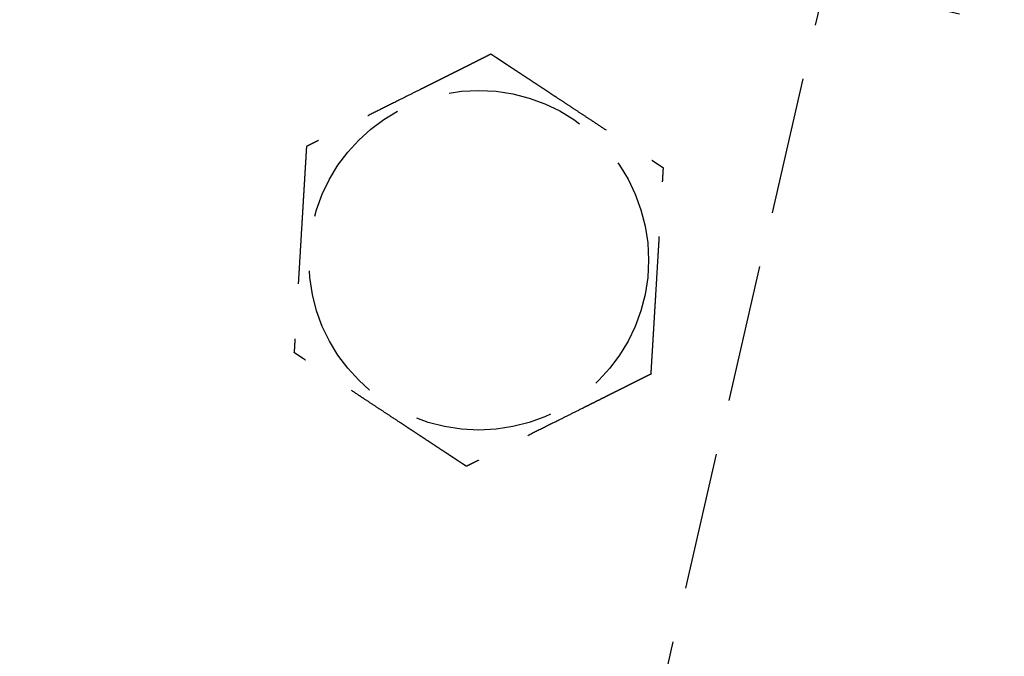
# Model space of a CAD drawing. Header units: millimetres. Extents: x 42975 to 708721, y 118172 to 172014.
# Tile 47 of 256: x 317427 to 317463, y 147791 to 147814. Entities that reach past the tile are written whole.
import ezdxf

# ---------------------------------------------------------------- set-up
doc = ezdxf.new("R2010")
doc.units = ezdxf.units.MM
doc.linetypes.add('ГТО-1 Пунктир', pattern=[7, 5, -2])
doc.linetypes.add('осевая', pattern=[50.8, 31.75, -6.35, 6.35, -6.35])
for name, color, linetype, lineweight in [('ГТО-2_Оси_025', 6, 'осевая', 25), ('ГТО-2_Размеры_035', 2, 'Continuous', 35), ('ОГОС_Пунктир_025', 151, 'ГТО-1 Пунктир', 25)]:
    doc.layers.add(name, color=color, linetype=linetype, lineweight=lineweight)

# ---------------------------------------------------------------- blocks, each defined once
blk = doc.blocks.new('ОГСО_Затвор_План')
at = {"layer": 'ГТО-2_Оси_025', "ltscale": 0.5}
blk.add_line((1439.692, 0), (-1270.296, 0), dxfattribs=at)
at = {"layer": 'ОГОС_Пунктир_025'}
blk.add_line((-794.171, 24.424), (-794.171, -127.499), dxfattribs=at)
blk.add_line((-794.171, 24.424), (-794.171, -127.499), dxfattribs=at)
blk.add_circle((-804.171, -12.647), 6.172, dxfattribs=at)
blk.add_circle((-804.171, -12.647), 6.172, dxfattribs=at)
for points, knots in [([(-805.419, -5.246), (-805.42, -5.247), (-805.422, -5.249), (-805.426, -5.252), (-805.43, -5.255), (-805.436, -5.26), (-805.442, -5.265), (-805.451, -5.272), (-805.461, -5.28), (-805.472, -5.29), (-805.486, -5.301), (-805.5, -5.313), (-805.516, -5.326), (-805.537, -5.344), (-805.564, -5.365), (-805.596, -5.392), (-805.63, -5.42), (-805.665, -5.449), (-805.703, -5.48), (-805.747, -5.517), (-805.8, -5.56), (-805.86, -5.61), (-805.922, -5.662), (-805.986, -5.714), (-806.051, -5.768), (-806.117, -5.823), (-806.212, -5.901), (-806.335, -6.003), (-806.487, -6.128), (-806.64, -6.255), (-806.795, -6.383), (-806.951, -6.512), (-807.108, -6.642), (-807.266, -6.772), (-807.424, -6.903), (-807.651, -7.09), (-807.947, -7.335), (-808.361, -7.678), (-808.825, -8.061), (-809.218, -8.386), (-809.488, -8.609), (-809.637, -8.732), (-809.785, -8.855), (-809.933, -8.977), (-810.079, -9.097), (-810.224, -9.217), (-810.348, -9.32), (-810.453, -9.407), (-810.538, -9.477), (-810.622, -9.546), (-810.692, -9.605), (-810.75, -9.652), (-810.795, -9.69), (-810.84, -9.726), (-810.883, -9.762), (-810.924, -9.796), (-810.964, -9.829), (-810.998, -9.857), (-811.028, -9.882), (-811.052, -9.902), (-811.075, -9.921), (-811.097, -9.939), (-811.117, -9.955), (-811.134, -9.97), (-811.15, -9.982), (-811.163, -9.993), (-811.174, -10.003), (-811.184, -10.011), (-811.192, -10.017), (-811.197, -10.022), (-811.201, -10.025), (-811.203, -10.027), (-811.204, -10.027), (-811.204, -10.028)], [0, 0, 0, 0, 0.004185, 0.008801, 0.014281, 0.021058, 0.029561, 0.040224, 0.053205, 0.068484, 0.085828, 0.105003, 0.125774, 0.147907, 0.186724, 0.228322, 0.272442, 0.318823, 0.367204, 0.417325, 0.492956, 0.571365, 0.652189, 0.73507, 0.819647, 0.90556, 0.992449, 1.187026, 1.384231, 1.583676, 1.78497, 1.987724, 2.191549, 2.396055, 2.600854, 2.805555, 3.279763, 3.752767, 4.418919, 5.086102, 5.279552, 5.472715, 5.665169, 5.856491, 6.046258, 6.234048, 6.419437, 6.531421, 6.641943, 6.750597, 6.856978, 6.916919, 6.975722, 7.033131, 7.088893, 7.142755, 7.194463, 7.243763, 7.276855, 7.30846, 7.338408, 7.36653, 7.392654, 7.416612, 7.435447, 7.452368, 7.467212, 7.479813, 7.490006, 7.497625, 7.502506, 7.50445, 7.505534, 7.505534, 7.505534, 7.505534]), ([(-805.419, -5.246), (-805.42, -5.247), (-805.422, -5.249), (-805.426, -5.252), (-805.43, -5.255), (-805.436, -5.26), (-805.442, -5.265), (-805.451, -5.272), (-805.461, -5.28), (-805.472, -5.29), (-805.486, -5.301), (-805.5, -5.313), (-805.516, -5.326), (-805.537, -5.344), (-805.564, -5.365), (-805.596, -5.392), (-805.63, -5.42), (-805.665, -5.449), (-805.703, -5.48), (-805.747, -5.517), (-805.8, -5.56), (-805.86, -5.61), (-805.922, -5.662), (-805.986, -5.714), (-806.051, -5.768), (-806.117, -5.823), (-806.212, -5.901), (-806.335, -6.003), (-806.487, -6.128), (-806.64, -6.255), (-806.795, -6.383), (-806.951, -6.512), (-807.108, -6.642), (-807.266, -6.772), (-807.424, -6.903), (-807.651, -7.09), (-807.947, -7.335), (-808.361, -7.678), (-808.825, -8.061), (-809.218, -8.386), (-809.488, -8.609), (-809.637, -8.732), (-809.785, -8.855), (-809.933, -8.977), (-810.079, -9.097), (-810.224, -9.217), (-810.348, -9.32), (-810.453, -9.407), (-810.538, -9.477), (-810.622, -9.546), (-810.692, -9.605), (-810.75, -9.652), (-810.795, -9.69), (-810.84, -9.726), (-810.883, -9.762), (-810.924, -9.796), (-810.964, -9.829), (-810.998, -9.857), (-811.028, -9.882), (-811.052, -9.902), (-811.075, -9.921), (-811.097, -9.939), (-811.117, -9.955), (-811.134, -9.97), (-811.15, -9.982), (-811.163, -9.993), (-811.174, -10.003), (-811.184, -10.011), (-811.192, -10.017), (-811.197, -10.022), (-811.201, -10.025), (-811.203, -10.027), (-811.204, -10.027), (-811.204, -10.028)], [0, 0, 0, 0, 0.004185, 0.008801, 0.014281, 0.021058, 0.029561, 0.040224, 0.053205, 0.068484, 0.085828, 0.105003, 0.125774, 0.147907, 0.186724, 0.228322, 0.272442, 0.318823, 0.367204, 0.417325, 0.492956, 0.571365, 0.652189, 0.73507, 0.819647, 0.90556, 0.992449, 1.187026, 1.384231, 1.583676, 1.78497, 1.987724, 2.191549, 2.396055, 2.600854, 2.805555, 3.279763, 3.752767, 4.418919, 5.086102, 5.279552, 5.472715, 5.665169, 5.856491, 6.046258, 6.234048, 6.419437, 6.531421, 6.641943, 6.750597, 6.856978, 6.916919, 6.975722, 7.033131, 7.088893, 7.142755, 7.194463, 7.243763, 7.276855, 7.30846, 7.338408, 7.36653, 7.392654, 7.416612, 7.435447, 7.452368, 7.467212, 7.479813, 7.490006, 7.497625, 7.502506, 7.50445, 7.505534, 7.505534, 7.505534, 7.505534]), ([(-805.419, -5.246), (-805.418, -5.246), (-805.416, -5.247), (-805.412, -5.248), (-805.408, -5.25), (-805.403, -5.252), (-805.396, -5.254), (-805.389, -5.257), (-805.38, -5.26), (-805.37, -5.264), (-805.357, -5.269), (-805.344, -5.274), (-805.329, -5.279), (-805.312, -5.286), (-805.295, -5.292), (-805.274, -5.3), (-805.249, -5.309), (-805.22, -5.32), (-805.19, -5.331), (-805.158, -5.343), (-805.125, -5.355), (-805.091, -5.368), (-805.056, -5.381), (-805.014, -5.397), (-804.964, -5.415), (-804.907, -5.437), (-804.848, -5.459), (-804.788, -5.481), (-804.726, -5.504), (-804.664, -5.527), (-804.601, -5.551), (-804.537, -5.574), (-804.443, -5.609), (-804.319, -5.655), (-804.164, -5.713), (-804.008, -5.771), (-803.85, -5.83), (-803.691, -5.889), (-803.532, -5.949), (-803.371, -6.008), (-803.21, -6.068), (-803.049, -6.128), (-802.888, -6.188), (-802.661, -6.273), (-802.37, -6.381), (-802.015, -6.514), (-801.659, -6.646), (-801.26, -6.794), (-800.817, -6.96), (-800.446, -7.097), (-800.194, -7.192), (-800.059, -7.242), (-799.925, -7.292), (-799.791, -7.341), (-799.659, -7.391), (-799.528, -7.44), (-799.398, -7.488), (-799.287, -7.529), (-799.194, -7.564), (-799.12, -7.592), (-799.046, -7.619), (-798.974, -7.646), (-798.911, -7.669), (-798.859, -7.689), (-798.816, -7.705), (-798.774, -7.72), (-798.734, -7.735), (-798.694, -7.75), (-798.656, -7.764), (-798.62, -7.778), (-798.589, -7.789), (-798.561, -7.799), (-798.539, -7.808), (-798.517, -7.816), (-798.497, -7.823), (-798.478, -7.83), (-798.461, -7.837), (-798.445, -7.843), (-798.432, -7.848), (-798.421, -7.852), (-798.411, -7.855), (-798.403, -7.858), (-798.397, -7.861), (-798.392, -7.863), (-798.388, -7.864), (-798.386, -7.865), (-798.386, -7.865), (-798.385, -7.865)], [0, 0, 0, 0, 0.003644, 0.007564, 0.012038, 0.017341, 0.02375, 0.031541, 0.040992, 0.052264, 0.065305, 0.07996, 0.096076, 0.113499, 0.132074, 0.151649, 0.181009, 0.211974, 0.244432, 0.278272, 0.313385, 0.34966, 0.386985, 0.42525, 0.484864, 0.546214, 0.609127, 0.673433, 0.738958, 0.805531, 0.87298, 0.941133, 1.009817, 1.173365, 1.338709, 1.505642, 1.673957, 1.843445, 2.013901, 2.185115, 2.35688, 2.528988, 2.701233, 2.873406, 3.253799, 3.63319, 4.011943, 4.390425, 4.911081, 5.431738, 5.575881, 5.719741, 5.863049, 6.005535, 6.146931, 6.286967, 6.425375, 6.561884, 6.642699, 6.722521, 6.801137, 6.878334, 6.953898, 7.000475, 7.046162, 7.090799, 7.134227, 7.176285, 7.216814, 7.255655, 7.292646, 7.318039, 7.342289, 7.365293, 7.386949, 7.407155, 7.425808, 7.442807, 7.456043, 7.467884, 7.478242, 7.487025, 7.494144, 7.499509, 7.503029, 7.504636, 7.505536, 7.505536, 7.505536, 7.505536]), ([(-805.419, -5.246), (-805.418, -5.246), (-805.416, -5.247), (-805.412, -5.248), (-805.408, -5.25), (-805.403, -5.252), (-805.396, -5.254), (-805.389, -5.257), (-805.38, -5.26), (-805.37, -5.264), (-805.357, -5.269), (-805.344, -5.274), (-805.329, -5.279), (-805.312, -5.286), (-805.295, -5.292), (-805.274, -5.3), (-805.249, -5.309), (-805.22, -5.32), (-805.19, -5.331), (-805.158, -5.343), (-805.125, -5.355), (-805.091, -5.368), (-805.056, -5.381), (-805.014, -5.397), (-804.964, -5.415), (-804.907, -5.437), (-804.848, -5.459), (-804.788, -5.481), (-804.726, -5.504), (-804.664, -5.527), (-804.601, -5.551), (-804.537, -5.574), (-804.443, -5.609), (-804.319, -5.655), (-804.164, -5.713), (-804.008, -5.771), (-803.85, -5.83), (-803.691, -5.889), (-803.532, -5.949), (-803.371, -6.008), (-803.21, -6.068), (-803.049, -6.128), (-802.888, -6.188), (-802.661, -6.273), (-802.37, -6.381), (-802.015, -6.514), (-801.659, -6.646), (-801.26, -6.794), (-800.817, -6.96), (-800.446, -7.097), (-800.194, -7.192), (-800.059, -7.242), (-799.925, -7.292), (-799.791, -7.341), (-799.659, -7.391), (-799.528, -7.44), (-799.398, -7.488), (-799.287, -7.529), (-799.194, -7.564), (-799.12, -7.592), (-799.046, -7.619), (-798.974, -7.646), (-798.911, -7.669), (-798.859, -7.689), (-798.816, -7.705), (-798.774, -7.72), (-798.734, -7.735), (-798.694, -7.75), (-798.656, -7.764), (-798.62, -7.778), (-798.589, -7.789), (-798.561, -7.799), (-798.539, -7.808), (-798.517, -7.816), (-798.497, -7.823), (-798.478, -7.83), (-798.461, -7.837), (-798.445, -7.843), (-798.432, -7.848), (-798.421, -7.852), (-798.411, -7.855), (-798.403, -7.858), (-798.397, -7.861), (-798.392, -7.863), (-798.388, -7.864), (-798.386, -7.865), (-798.386, -7.865), (-798.385, -7.865)], [0, 0, 0, 0, 0.003644, 0.007564, 0.012038, 0.017341, 0.02375, 0.031541, 0.040992, 0.052264, 0.065305, 0.07996, 0.096076, 0.113499, 0.132074, 0.151649, 0.181009, 0.211974, 0.244432, 0.278272, 0.313385, 0.34966, 0.386985, 0.42525, 0.484864, 0.546214, 0.609127, 0.673433, 0.738958, 0.805531, 0.87298, 0.941133, 1.009817, 1.173365, 1.338709, 1.505642, 1.673957, 1.843445, 2.013901, 2.185115, 2.35688, 2.528988, 2.701233, 2.873406, 3.253799, 3.63319, 4.011943, 4.390425, 4.911081, 5.431738, 5.575881, 5.719741, 5.863049, 6.005535, 6.146931, 6.286967, 6.425375, 6.561884, 6.642699, 6.722521, 6.801137, 6.878334, 6.953898, 7.000475, 7.046162, 7.090799, 7.134227, 7.176285, 7.216814, 7.255655, 7.292646, 7.318039, 7.342289, 7.365293, 7.386949, 7.407155, 7.425808, 7.442807, 7.456043, 7.467884, 7.478242, 7.487025, 7.494144, 7.499509, 7.503029, 7.504636, 7.505536, 7.505536, 7.505536, 7.505536]), ([(-797.137, -15.266), (-797.137, -15.265), (-797.137, -15.262), (-797.138, -15.258), (-797.139, -15.254), (-797.14, -15.248), (-797.141, -15.242), (-797.142, -15.234), (-797.144, -15.225), (-797.146, -15.214), (-797.148, -15.201), (-797.15, -15.187), (-797.153, -15.171), (-797.156, -15.154), (-797.159, -15.135), (-797.163, -15.113), (-797.167, -15.087), (-797.172, -15.056), (-797.178, -15.024), (-797.183, -14.991), (-797.189, -14.957), (-797.195, -14.921), (-797.201, -14.884), (-797.209, -14.84), (-797.218, -14.787), (-797.228, -14.727), (-797.238, -14.665), (-797.249, -14.601), (-797.26, -14.537), (-797.271, -14.471), (-797.282, -14.405), (-797.293, -14.338), (-797.31, -14.239), (-797.332, -14.108), (-797.36, -13.945), (-797.387, -13.781), (-797.415, -13.615), (-797.444, -13.448), (-797.472, -13.28), (-797.5, -13.111), (-797.529, -12.942), (-797.558, -12.772), (-797.586, -12.602), (-797.626, -12.364), (-797.678, -12.058), (-797.741, -11.684), (-797.804, -11.31), (-797.875, -10.89), (-797.954, -10.423), (-798.019, -10.039), (-798.062, -9.784), (-798.083, -9.657), (-798.104, -9.532), (-798.125, -9.407), (-798.146, -9.282), (-798.167, -9.159), (-798.188, -9.037), (-798.208, -8.916), (-798.226, -8.809), (-798.242, -8.716), (-798.255, -8.637), (-798.268, -8.56), (-798.281, -8.484), (-798.292, -8.418), (-798.301, -8.363), (-798.309, -8.318), (-798.316, -8.274), (-798.324, -8.232), (-798.331, -8.19), (-798.337, -8.15), (-798.344, -8.112), (-798.349, -8.079), (-798.354, -8.05), (-798.358, -8.026), (-798.362, -8.004), (-798.366, -7.982), (-798.369, -7.962), (-798.372, -7.944), (-798.375, -7.928), (-798.377, -7.914), (-798.379, -7.903), (-798.381, -7.892), (-798.382, -7.884), (-798.383, -7.877), (-798.384, -7.872), (-798.385, -7.868), (-798.385, -7.866), (-798.385, -7.865), (-798.385, -7.865)], [0, 0, 0, 0, 0.003645, 0.007567, 0.012041, 0.017345, 0.023755, 0.031547, 0.040998, 0.052269, 0.065309, 0.079963, 0.096077, 0.113499, 0.132073, 0.151646, 0.181006, 0.211972, 0.244431, 0.278273, 0.313388, 0.349664, 0.386991, 0.425258, 0.484873, 0.546224, 0.609138, 0.673443, 0.738968, 0.80554, 0.872988, 0.94114, 1.009824, 1.17337, 1.338713, 1.505646, 1.673961, 1.843449, 2.013905, 2.185119, 2.356885, 2.528994, 2.701239, 2.873413, 3.253806, 3.633196, 4.011949, 4.390431, 4.91109, 5.431748, 5.559883, 5.687819, 5.815366, 5.942334, 6.068536, 6.193781, 6.317882, 6.440648, 6.56189, 6.642705, 6.722527, 6.801143, 6.87834, 6.953903, 7.00048, 7.046166, 7.090802, 7.134229, 7.176287, 7.216816, 7.255656, 7.292648, 7.318041, 7.342292, 7.365296, 7.386953, 7.407159, 7.425813, 7.442812, 7.456047, 7.467888, 7.478244, 7.487027, 7.494146, 7.499511, 7.503032, 7.50464, 7.505541, 7.505541, 7.505541, 7.505541]), ([(-797.137, -15.266), (-797.137, -15.265), (-797.137, -15.262), (-797.138, -15.258), (-797.139, -15.254), (-797.14, -15.248), (-797.141, -15.242), (-797.142, -15.234), (-797.144, -15.225), (-797.146, -15.214), (-797.148, -15.201), (-797.15, -15.187), (-797.153, -15.171), (-797.156, -15.154), (-797.159, -15.135), (-797.163, -15.113), (-797.167, -15.087), (-797.172, -15.056), (-797.178, -15.024), (-797.183, -14.991), (-797.189, -14.957), (-797.195, -14.921), (-797.201, -14.884), (-797.209, -14.84), (-797.218, -14.787), (-797.228, -14.727), (-797.238, -14.665), (-797.249, -14.601), (-797.26, -14.537), (-797.271, -14.471), (-797.282, -14.405), (-797.293, -14.338), (-797.31, -14.239), (-797.332, -14.108), (-797.36, -13.945), (-797.387, -13.781), (-797.415, -13.615), (-797.444, -13.448), (-797.472, -13.28), (-797.5, -13.111), (-797.529, -12.942), (-797.558, -12.772), (-797.586, -12.602), (-797.626, -12.364), (-797.678, -12.058), (-797.741, -11.684), (-797.804, -11.31), (-797.875, -10.89), (-797.954, -10.423), (-798.019, -10.039), (-798.062, -9.784), (-798.083, -9.657), (-798.104, -9.532), (-798.125, -9.407), (-798.146, -9.282), (-798.167, -9.159), (-798.188, -9.037), (-798.208, -8.916), (-798.226, -8.809), (-798.242, -8.716), (-798.255, -8.637), (-798.268, -8.56), (-798.281, -8.484), (-798.292, -8.418), (-798.301, -8.363), (-798.309, -8.318), (-798.316, -8.274), (-798.324, -8.232), (-798.331, -8.19), (-798.337, -8.15), (-798.344, -8.112), (-798.349, -8.079), (-798.354, -8.05), (-798.358, -8.026), (-798.362, -8.004), (-798.366, -7.982), (-798.369, -7.962), (-798.372, -7.944), (-798.375, -7.928), (-798.377, -7.914), (-798.379, -7.903), (-798.381, -7.892), (-798.382, -7.884), (-798.383, -7.877), (-798.384, -7.872), (-798.385, -7.868), (-798.385, -7.866), (-798.385, -7.865), (-798.385, -7.865)], [0, 0, 0, 0, 0.003645, 0.007567, 0.012041, 0.017345, 0.023755, 0.031547, 0.040998, 0.052269, 0.065309, 0.079963, 0.096077, 0.113499, 0.132073, 0.151646, 0.181006, 0.211972, 0.244431, 0.278273, 0.313388, 0.349664, 0.386991, 0.425258, 0.484873, 0.546224, 0.609138, 0.673443, 0.738968, 0.80554, 0.872988, 0.94114, 1.009824, 1.17337, 1.338713, 1.505646, 1.673961, 1.843449, 2.013905, 2.185119, 2.356885, 2.528994, 2.701239, 2.873413, 3.253806, 3.633196, 4.011949, 4.390431, 4.91109, 5.431748, 5.559883, 5.687819, 5.815366, 5.942334, 6.068536, 6.193781, 6.317882, 6.440648, 6.56189, 6.642705, 6.722527, 6.801143, 6.87834, 6.953903, 7.00048, 7.046166, 7.090802, 7.134229, 7.176287, 7.216816, 7.255656, 7.292648, 7.318041, 7.342292, 7.365296, 7.386953, 7.407159, 7.425813, 7.442812, 7.456047, 7.467888, 7.478244, 7.487027, 7.494146, 7.499511, 7.503032, 7.50464, 7.505541, 7.505541, 7.505541, 7.505541]), ([(-811.204, -10.028), (-811.204, -10.029), (-811.204, -10.031), (-811.203, -10.035), (-811.202, -10.04), (-811.201, -10.045), (-811.2, -10.051), (-811.199, -10.059), (-811.197, -10.069), (-811.195, -10.08), (-811.193, -10.092), (-811.191, -10.107), (-811.188, -10.123), (-811.185, -10.14), (-811.182, -10.158), (-811.178, -10.18), (-811.174, -10.207), (-811.169, -10.237), (-811.163, -10.269), (-811.158, -10.302), (-811.152, -10.337), (-811.146, -10.373), (-811.14, -10.409), (-811.132, -10.454), (-811.123, -10.506), (-811.113, -10.567), (-811.103, -10.629), (-811.092, -10.692), (-811.081, -10.757), (-811.07, -10.822), (-811.059, -10.889), (-811.048, -10.956), (-811.031, -11.054), (-811.009, -11.185), (-810.981, -11.348), (-810.954, -11.513), (-810.926, -11.679), (-810.898, -11.846), (-810.869, -12.014), (-810.841, -12.182), (-810.812, -12.352), (-810.784, -12.521), (-810.755, -12.691), (-810.715, -12.929), (-810.663, -13.236), (-810.6, -13.61), (-810.537, -13.984), (-810.466, -14.404), (-810.387, -14.87), (-810.322, -15.255), (-810.279, -15.51), (-810.258, -15.636), (-810.237, -15.762), (-810.216, -15.887), (-810.195, -16.011), (-810.174, -16.135), (-810.153, -16.257), (-810.133, -16.378), (-810.115, -16.485), (-810.099, -16.577), (-810.086, -16.656), (-810.073, -16.733), (-810.06, -16.81), (-810.049, -16.875), (-810.04, -16.93), (-810.032, -16.975), (-810.025, -17.019), (-810.018, -17.062), (-810.011, -17.103), (-810.004, -17.143), (-809.997, -17.182), (-809.992, -17.215), (-809.987, -17.243), (-809.983, -17.267), (-809.979, -17.29), (-809.975, -17.311), (-809.972, -17.331), (-809.969, -17.349), (-809.966, -17.365), (-809.964, -17.379), (-809.962, -17.391), (-809.96, -17.401), (-809.959, -17.41), (-809.958, -17.417), (-809.957, -17.422), (-809.956, -17.425), (-809.956, -17.427), (-809.956, -17.428), (-809.956, -17.429)], [0, 0, 0, 0, 0.003645, 0.007567, 0.012041, 0.017345, 0.023755, 0.031547, 0.040998, 0.052269, 0.065309, 0.079962, 0.096077, 0.113498, 0.132072, 0.151645, 0.181005, 0.21197, 0.244429, 0.278272, 0.313386, 0.349663, 0.38699, 0.425257, 0.484872, 0.546223, 0.609137, 0.673442, 0.738967, 0.805539, 0.872987, 0.941139, 1.009823, 1.173369, 1.338712, 1.505645, 1.67396, 1.843449, 2.013904, 2.185119, 2.356884, 2.528994, 2.701239, 2.873413, 3.253806, 3.633196, 4.011948, 4.39043, 4.911089, 5.431748, 5.559883, 5.687819, 5.815366, 5.942334, 6.068536, 6.193781, 6.317881, 6.440648, 6.56189, 6.642705, 6.722528, 6.801144, 6.87834, 6.953903, 7.000479, 7.046165, 7.090802, 7.134228, 7.176286, 7.216815, 7.255655, 7.292647, 7.31804, 7.342291, 7.365296, 7.386952, 7.407159, 7.425813, 7.442812, 7.456047, 7.467888, 7.478244, 7.487027, 7.494146, 7.499511, 7.503032, 7.50464, 7.505541, 7.505541, 7.505541, 7.505541]), ([(-811.204, -10.028), (-811.204, -10.029), (-811.204, -10.031), (-811.203, -10.035), (-811.202, -10.04), (-811.201, -10.045), (-811.2, -10.051), (-811.199, -10.059), (-811.197, -10.069), (-811.195, -10.08), (-811.193, -10.092), (-811.191, -10.107), (-811.188, -10.123), (-811.185, -10.14), (-811.182, -10.158), (-811.178, -10.18), (-811.174, -10.207), (-811.169, -10.237), (-811.163, -10.269), (-811.158, -10.302), (-811.152, -10.337), (-811.146, -10.373), (-811.14, -10.409), (-811.132, -10.454), (-811.123, -10.506), (-811.113, -10.567), (-811.103, -10.629), (-811.092, -10.692), (-811.081, -10.757), (-811.07, -10.822), (-811.059, -10.889), (-811.048, -10.956), (-811.031, -11.054), (-811.009, -11.185), (-810.981, -11.348), (-810.954, -11.513), (-810.926, -11.679), (-810.898, -11.846), (-810.869, -12.014), (-810.841, -12.182), (-810.812, -12.352), (-810.784, -12.521), (-810.755, -12.691), (-810.715, -12.929), (-810.663, -13.236), (-810.6, -13.61), (-810.537, -13.984), (-810.466, -14.404), (-810.387, -14.87), (-810.322, -15.255), (-810.279, -15.51), (-810.258, -15.636), (-810.237, -15.762), (-810.216, -15.887), (-810.195, -16.011), (-810.174, -16.135), (-810.153, -16.257), (-810.133, -16.378), (-810.115, -16.485), (-810.099, -16.577), (-810.086, -16.656), (-810.073, -16.733), (-810.06, -16.81), (-810.049, -16.875), (-810.04, -16.93), (-810.032, -16.975), (-810.025, -17.019), (-810.018, -17.062), (-810.011, -17.103), (-810.004, -17.143), (-809.997, -17.182), (-809.992, -17.215), (-809.987, -17.243), (-809.983, -17.267), (-809.979, -17.29), (-809.975, -17.311), (-809.972, -17.331), (-809.969, -17.349), (-809.966, -17.365), (-809.964, -17.379), (-809.962, -17.391), (-809.96, -17.401), (-809.959, -17.41), (-809.958, -17.417), (-809.957, -17.422), (-809.956, -17.425), (-809.956, -17.427), (-809.956, -17.428), (-809.956, -17.429)], [0, 0, 0, 0, 0.003645, 0.007567, 0.012041, 0.017345, 0.023755, 0.031547, 0.040998, 0.052269, 0.065309, 0.079962, 0.096077, 0.113498, 0.132072, 0.151645, 0.181005, 0.21197, 0.244429, 0.278272, 0.313386, 0.349663, 0.38699, 0.425257, 0.484872, 0.546223, 0.609137, 0.673442, 0.738967, 0.805539, 0.872987, 0.941139, 1.009823, 1.173369, 1.338712, 1.505645, 1.67396, 1.843449, 2.013904, 2.185119, 2.356884, 2.528994, 2.701239, 2.873413, 3.253806, 3.633196, 4.011948, 4.39043, 4.911089, 5.431748, 5.559883, 5.687819, 5.815366, 5.942334, 6.068536, 6.193781, 6.317881, 6.440648, 6.56189, 6.642705, 6.722528, 6.801144, 6.87834, 6.953903, 7.000479, 7.046165, 7.090802, 7.134228, 7.176286, 7.216815, 7.255655, 7.292647, 7.31804, 7.342291, 7.365296, 7.386952, 7.407159, 7.425813, 7.442812, 7.456047, 7.467888, 7.478244, 7.487027, 7.494146, 7.499511, 7.503032, 7.50464, 7.505541, 7.505541, 7.505541, 7.505541]), ([(-797.137, -15.266), (-797.138, -15.267), (-797.14, -15.269), (-797.144, -15.272), (-797.148, -15.275), (-797.153, -15.28), (-797.16, -15.285), (-797.168, -15.292), (-797.178, -15.3), (-797.19, -15.31), (-797.203, -15.321), (-797.218, -15.333), (-797.234, -15.346), (-797.255, -15.364), (-797.281, -15.385), (-797.313, -15.412), (-797.347, -15.44), (-797.383, -15.469), (-797.42, -15.5), (-797.465, -15.537), (-797.517, -15.581), (-797.578, -15.63), (-797.64, -15.682), (-797.704, -15.735), (-797.769, -15.788), (-797.835, -15.843), (-797.929, -15.921), (-798.052, -16.023), (-798.204, -16.148), (-798.358, -16.275), (-798.513, -16.403), (-798.669, -16.533), (-798.826, -16.662), (-798.984, -16.793), (-799.141, -16.923), (-799.369, -17.111), (-799.664, -17.355), (-800.079, -17.698), (-800.543, -18.081), (-800.935, -18.406), (-801.206, -18.629), (-801.355, -18.752), (-801.503, -18.875), (-801.651, -18.997), (-801.797, -19.118), (-801.941, -19.237), (-802.066, -19.34), (-802.171, -19.427), (-802.256, -19.497), (-802.339, -19.566), (-802.41, -19.625), (-802.468, -19.672), (-802.513, -19.71), (-802.557, -19.746), (-802.6, -19.782), (-802.642, -19.816), (-802.682, -19.849), (-802.716, -19.877), (-802.745, -19.902), (-802.77, -19.922), (-802.793, -19.941), (-802.814, -19.959), (-802.834, -19.975), (-802.852, -19.99), (-802.867, -20.003), (-802.88, -20.013), (-802.892, -20.023), (-802.902, -20.031), (-802.909, -20.037), (-802.915, -20.042), (-802.919, -20.045), (-802.921, -20.047), (-802.922, -20.047), (-802.922, -20.048)], [0, 0, 0, 0, 0.004181, 0.008795, 0.014272, 0.021046, 0.029548, 0.040209, 0.053189, 0.068467, 0.085811, 0.104986, 0.125758, 0.147892, 0.186709, 0.228308, 0.272428, 0.318808, 0.367189, 0.417309, 0.492942, 0.571351, 0.652177, 0.735059, 0.819638, 0.905552, 0.992443, 1.18702, 1.384226, 1.58367, 1.784964, 1.987717, 2.191542, 2.396047, 2.600845, 2.805545, 3.279758, 3.752767, 4.418914, 5.086093, 5.279542, 5.472705, 5.665159, 5.85648, 6.046248, 6.234038, 6.419428, 6.531412, 6.641934, 6.750589, 6.856969, 6.916909, 6.97571, 7.033119, 7.088881, 7.142743, 7.194452, 7.243753, 7.276848, 7.308456, 7.338407, 7.36653, 7.392655, 7.416612, 7.435444, 7.452363, 7.467203, 7.479801, 7.489993, 7.497612, 7.502496, 7.504445, 7.505534, 7.505534, 7.505534, 7.505534]), ([(-797.137, -15.266), (-797.138, -15.267), (-797.14, -15.269), (-797.144, -15.272), (-797.148, -15.275), (-797.153, -15.28), (-797.16, -15.285), (-797.168, -15.292), (-797.178, -15.3), (-797.19, -15.31), (-797.203, -15.321), (-797.218, -15.333), (-797.234, -15.346), (-797.255, -15.364), (-797.281, -15.385), (-797.313, -15.412), (-797.347, -15.44), (-797.383, -15.469), (-797.42, -15.5), (-797.465, -15.537), (-797.517, -15.581), (-797.578, -15.63), (-797.64, -15.682), (-797.704, -15.735), (-797.769, -15.788), (-797.835, -15.843), (-797.929, -15.921), (-798.052, -16.023), (-798.204, -16.148), (-798.358, -16.275), (-798.513, -16.403), (-798.669, -16.533), (-798.826, -16.662), (-798.984, -16.793), (-799.141, -16.923), (-799.369, -17.111), (-799.664, -17.355), (-800.079, -17.698), (-800.543, -18.081), (-800.935, -18.406), (-801.206, -18.629), (-801.355, -18.752), (-801.503, -18.875), (-801.651, -18.997), (-801.797, -19.118), (-801.941, -19.237), (-802.066, -19.34), (-802.171, -19.427), (-802.256, -19.497), (-802.339, -19.566), (-802.41, -19.625), (-802.468, -19.672), (-802.513, -19.71), (-802.557, -19.746), (-802.6, -19.782), (-802.642, -19.816), (-802.682, -19.849), (-802.716, -19.877), (-802.745, -19.902), (-802.77, -19.922), (-802.793, -19.941), (-802.814, -19.959), (-802.834, -19.975), (-802.852, -19.99), (-802.867, -20.003), (-802.88, -20.013), (-802.892, -20.023), (-802.902, -20.031), (-802.909, -20.037), (-802.915, -20.042), (-802.919, -20.045), (-802.921, -20.047), (-802.922, -20.047), (-802.922, -20.048)], [0, 0, 0, 0, 0.004181, 0.008795, 0.014272, 0.021046, 0.029548, 0.040209, 0.053189, 0.068467, 0.085811, 0.104986, 0.125758, 0.147892, 0.186709, 0.228308, 0.272428, 0.318808, 0.367189, 0.417309, 0.492942, 0.571351, 0.652177, 0.735059, 0.819638, 0.905552, 0.992443, 1.18702, 1.384226, 1.58367, 1.784964, 1.987717, 2.191542, 2.396047, 2.600845, 2.805545, 3.279758, 3.752767, 4.418914, 5.086093, 5.279542, 5.472705, 5.665159, 5.85648, 6.046248, 6.234038, 6.419428, 6.531412, 6.641934, 6.750589, 6.856969, 6.916909, 6.97571, 7.033119, 7.088881, 7.142743, 7.194452, 7.243753, 7.276848, 7.308456, 7.338407, 7.36653, 7.392655, 7.416612, 7.435444, 7.452363, 7.467203, 7.479801, 7.489993, 7.497612, 7.502496, 7.504445, 7.505534, 7.505534, 7.505534, 7.505534]), ([(-802.922, -20.048), (-802.923, -20.047), (-802.925, -20.046), (-802.929, -20.045), (-802.934, -20.043), (-802.939, -20.042), (-802.945, -20.039), (-802.952, -20.036), (-802.961, -20.033), (-802.971, -20.029), (-802.984, -20.025), (-802.997, -20.02), (-803.012, -20.014), (-803.029, -20.008), (-803.046, -20.001), (-803.067, -19.994), (-803.092, -19.984), (-803.121, -19.974), (-803.151, -19.962), (-803.183, -19.95), (-803.216, -19.938), (-803.25, -19.926), (-803.285, -19.913), (-803.327, -19.897), (-803.377, -19.878), (-803.434, -19.857), (-803.493, -19.835), (-803.553, -19.813), (-803.615, -19.79), (-803.677, -19.766), (-803.74, -19.743), (-803.804, -19.719), (-803.898, -19.684), (-804.022, -19.638), (-804.177, -19.58), (-804.333, -19.522), (-804.491, -19.463), (-804.65, -19.404), (-804.809, -19.345), (-804.97, -19.285), (-805.131, -19.225), (-805.292, -19.165), (-805.453, -19.105), (-805.68, -19.021), (-805.971, -18.912), (-806.327, -18.78), (-806.682, -18.648), (-807.081, -18.499), (-807.524, -18.334), (-807.895, -18.196), (-808.147, -18.102), (-808.282, -18.052), (-808.416, -18.002), (-808.55, -17.952), (-808.682, -17.903), (-808.813, -17.854), (-808.943, -17.806), (-809.054, -17.764), (-809.147, -17.73), (-809.221, -17.702), (-809.295, -17.674), (-809.367, -17.648), (-809.43, -17.624), (-809.482, -17.605), (-809.525, -17.589), (-809.567, -17.573), (-809.607, -17.558), (-809.647, -17.544), (-809.685, -17.529), (-809.721, -17.516), (-809.753, -17.504), (-809.78, -17.494), (-809.802, -17.486), (-809.824, -17.478), (-809.844, -17.47), (-809.863, -17.463), (-809.88, -17.457), (-809.896, -17.451), (-809.909, -17.446), (-809.92, -17.442), (-809.93, -17.438), (-809.938, -17.435), (-809.944, -17.433), (-809.949, -17.431), (-809.953, -17.43), (-809.955, -17.429), (-809.955, -17.429), (-809.956, -17.429)], [0, 0, 0, 0, 0.003646, 0.007569, 0.012045, 0.01735, 0.023761, 0.031553, 0.041004, 0.052276, 0.065315, 0.079969, 0.096083, 0.113503, 0.132076, 0.151649, 0.181008, 0.211971, 0.244429, 0.27827, 0.313383, 0.349658, 0.386984, 0.42525, 0.484865, 0.546215, 0.609129, 0.673434, 0.738959, 0.805532, 0.872981, 0.941133, 1.009817, 1.173364, 1.338709, 1.505642, 1.673957, 1.843447, 2.013903, 2.185118, 2.356884, 2.528994, 2.701239, 2.873413, 3.253807, 3.633197, 4.01195, 4.390432, 4.911089, 5.431745, 5.575887, 5.719746, 5.863052, 6.005538, 6.146933, 6.286968, 6.425375, 6.561884, 6.6427, 6.722524, 6.801142, 6.87834, 6.953905, 7.000481, 7.046168, 7.090804, 7.134231, 7.176289, 7.216817, 7.255656, 7.292646, 7.318039, 7.342287, 7.365291, 7.386947, 7.407153, 7.425807, 7.442807, 7.456045, 7.467889, 7.478248, 7.487033, 7.494153, 7.499518, 7.503036, 7.50464, 7.505536, 7.505536, 7.505536, 7.505536]), ([(-802.922, -20.048), (-802.923, -20.047), (-802.925, -20.046), (-802.929, -20.045), (-802.934, -20.043), (-802.939, -20.042), (-802.945, -20.039), (-802.952, -20.036), (-802.961, -20.033), (-802.971, -20.029), (-802.984, -20.025), (-802.997, -20.02), (-803.012, -20.014), (-803.029, -20.008), (-803.046, -20.001), (-803.067, -19.994), (-803.092, -19.984), (-803.121, -19.974), (-803.151, -19.962), (-803.183, -19.95), (-803.216, -19.938), (-803.25, -19.926), (-803.285, -19.913), (-803.327, -19.897), (-803.377, -19.878), (-803.434, -19.857), (-803.493, -19.835), (-803.553, -19.813), (-803.615, -19.79), (-803.677, -19.766), (-803.74, -19.743), (-803.804, -19.719), (-803.898, -19.684), (-804.022, -19.638), (-804.177, -19.58), (-804.333, -19.522), (-804.491, -19.463), (-804.65, -19.404), (-804.809, -19.345), (-804.97, -19.285), (-805.131, -19.225), (-805.292, -19.165), (-805.453, -19.105), (-805.68, -19.021), (-805.971, -18.912), (-806.327, -18.78), (-806.682, -18.648), (-807.081, -18.499), (-807.524, -18.334), (-807.895, -18.196), (-808.147, -18.102), (-808.282, -18.052), (-808.416, -18.002), (-808.55, -17.952), (-808.682, -17.903), (-808.813, -17.854), (-808.943, -17.806), (-809.054, -17.764), (-809.147, -17.73), (-809.221, -17.702), (-809.295, -17.674), (-809.367, -17.648), (-809.43, -17.624), (-809.482, -17.605), (-809.525, -17.589), (-809.567, -17.573), (-809.607, -17.558), (-809.647, -17.544), (-809.685, -17.529), (-809.721, -17.516), (-809.753, -17.504), (-809.78, -17.494), (-809.802, -17.486), (-809.824, -17.478), (-809.844, -17.47), (-809.863, -17.463), (-809.88, -17.457), (-809.896, -17.451), (-809.909, -17.446), (-809.92, -17.442), (-809.93, -17.438), (-809.938, -17.435), (-809.944, -17.433), (-809.949, -17.431), (-809.953, -17.43), (-809.955, -17.429), (-809.955, -17.429), (-809.956, -17.429)], [0, 0, 0, 0, 0.003646, 0.007569, 0.012045, 0.01735, 0.023761, 0.031553, 0.041004, 0.052276, 0.065315, 0.079969, 0.096083, 0.113503, 0.132076, 0.151649, 0.181008, 0.211971, 0.244429, 0.27827, 0.313383, 0.349658, 0.386984, 0.42525, 0.484865, 0.546215, 0.609129, 0.673434, 0.738959, 0.805532, 0.872981, 0.941133, 1.009817, 1.173364, 1.338709, 1.505642, 1.673957, 1.843447, 2.013903, 2.185118, 2.356884, 2.528994, 2.701239, 2.873413, 3.253807, 3.633197, 4.01195, 4.390432, 4.911089, 5.431745, 5.575887, 5.719746, 5.863052, 6.005538, 6.146933, 6.286968, 6.425375, 6.561884, 6.6427, 6.722524, 6.801142, 6.87834, 6.953905, 7.000481, 7.046168, 7.090804, 7.134231, 7.176289, 7.216817, 7.255656, 7.292646, 7.318039, 7.342287, 7.365291, 7.386947, 7.407153, 7.425807, 7.442807, 7.456045, 7.467889, 7.478248, 7.487033, 7.494153, 7.499518, 7.503036, 7.50464, 7.505536, 7.505536, 7.505536, 7.505536])]:
    blk.add_open_spline(points, degree=3, knots=knots, dxfattribs=at)
blk = doc.blocks.new('A$C1AA538EC')
at = {"layer": 'ГТО-2_Размеры_035', "rotation": 346.9999999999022}
blk.add_blockref('ОГСО_Затвор_План', (-6044.682, -11100.099), dxfattribs=at)

msp = doc.modelspace()

# ---------------------------------------------------------------- block references
at = {"layer": 'ГТО-2_Размеры_035'}
msp.add_blockref('A$C1AA538EC', (324274.631, 158737.105), dxfattribs=at)

doc.saveas('drawing.dxf')
